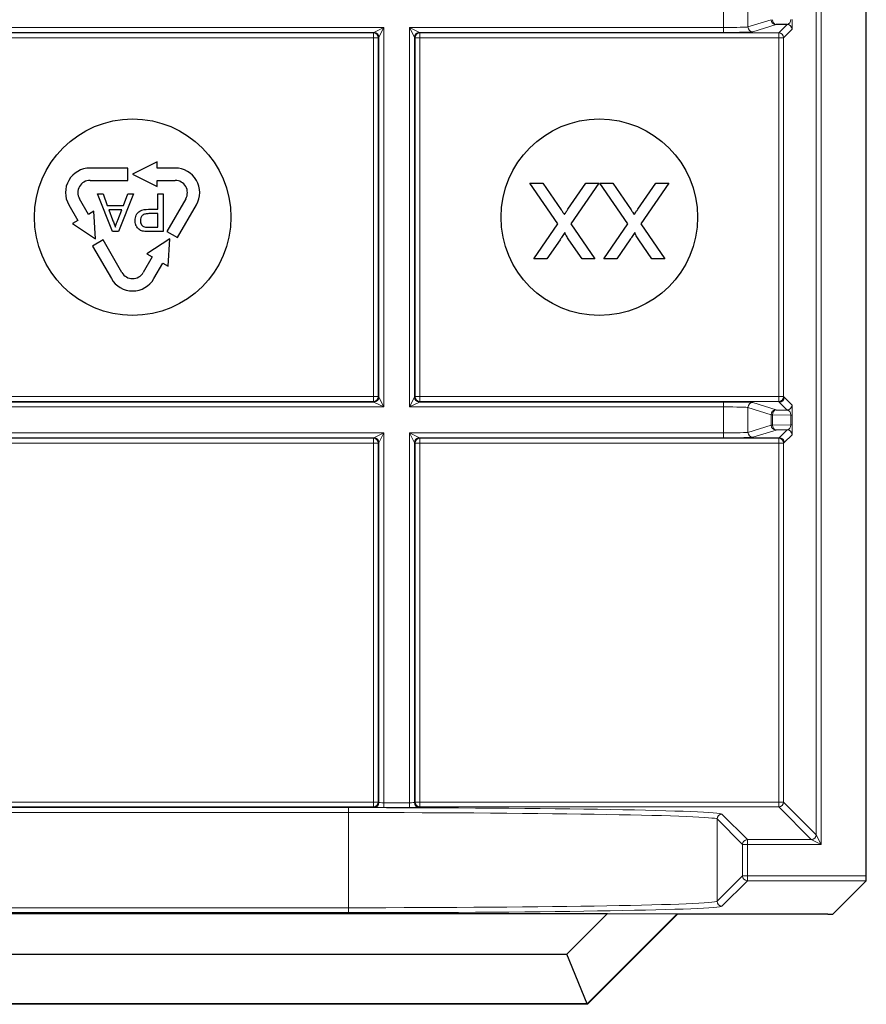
# Paper-space layout 'Blatt3' of a CAD drawing. Header units: millimetres. Extents: x 5 to 418, y 2 to 292.
# Tile 79 of 95: x 337.36 to 343.1, y 80.53 to 87.21. Entities that reach past the tile are written whole.
import ezdxf

# ---------------------------------------------------------------- set-up
doc = ezdxf.new("R2010")
doc.units = ezdxf.units.MM

psp = doc.layouts.new('Blatt3')

# ---------------------------------------------------------------- linework, layer by layer
at = {"color": 7, "linetype": 'Continuous', "lineweight": 18}
for p, q in [((342.7643, 81.678), (342.7643, 92.1746)), ((342.7976, 92.1746), (342.7976, 81.6113)), ((342.1346, 87.1538), (342.1346, 87.3295)), ((342.301, 87.3262), (342.301, 87.1571)), ((342.301, 87.1571), (342.4582, 87.2064)), ((342.4915, 87.1731), (342.3343, 87.1237)), ((342.5095, 87.1172), (342.5668, 87.1744)), ((336.4218, 87.1538), (339.8294, 87.1538)), ((339.7627, 87.1204), (336.4885, 87.1204)), ((336.4917, 87.1172), (339.7595, 87.1172)), ((339.7595, 87.1172), (339.7627, 87.1204)), ((339.7595, 87.1172), (339.7595, 87.0839)), ((339.7627, 87.1204), (339.8294, 87.1538)), ((339.8294, 87.1538), (339.7961, 87.0871)), ((339.8294, 87.1538), (339.8294, 84.5795)), ((340.0052, 87.1538), (342.1346, 87.1538)), ((340.0052, 84.5795), (340.0052, 87.1538)), ((340.0385, 87.0871), (340.0052, 87.1538)), ((340.0052, 87.1538), (340.0718, 87.1204)), ((340.0718, 87.1204), (340.075, 87.1172)), ((342.1346, 87.1204), (340.0718, 87.1204)), ((340.075, 87.1172), (342.5095, 87.1172)), ((340.075, 87.1172), (340.075, 87.0839)), ((342.1346, 87.1204), (342.1346, 87.1538)), ((342.5095, 87.1172), (342.5095, 87.0839)), ((342.6001, 87.1411), (342.5429, 87.0839)), ((339.7595, 87.0839), (336.4917, 87.0839)), ((339.7595, 84.6494), (339.7595, 87.0839)), ((339.7929, 87.0839), (339.7595, 87.0839)), ((339.7961, 87.0871), (339.7929, 87.0839)), ((339.7929, 87.0839), (339.7929, 84.6494)), ((339.7961, 84.6462), (339.7961, 87.0871)), ((340.0385, 87.0871), (340.0385, 84.6462)), ((340.0417, 87.0839), (340.0385, 87.0871)), ((340.0417, 84.6494), (340.0417, 87.0839)), ((340.0417, 87.0839), (340.075, 87.0839)), ((340.075, 87.0839), (340.075, 84.6494)), ((342.5095, 87.0839), (340.075, 87.0839)), ((342.5095, 84.6494), (342.5095, 87.0839)), ((342.5095, 87.0839), (342.5429, 87.0839)), ((342.5429, 87.0839), (342.5429, 84.6494)), ((336.4917, 84.6494), (339.7595, 84.6494)), ((339.7929, 84.6494), (339.7595, 84.6494)), ((339.7595, 84.6494), (339.7595, 84.6161)), ((339.7929, 84.6494), (339.7961, 84.6462)), ((339.7961, 84.6462), (339.8294, 84.5795)), ((340.0052, 84.5795), (340.0385, 84.6462)), ((340.0385, 84.6462), (340.0417, 84.6494)), ((340.0417, 84.6494), (340.075, 84.6494)), ((340.075, 84.6494), (342.5095, 84.6494)), ((340.075, 84.6494), (340.075, 84.6161)), ((342.5095, 84.6494), (342.5429, 84.6494)), ((342.5095, 84.6494), (342.5095, 84.6161)), ((342.5429, 84.6494), (342.5467, 84.6456)), ((342.5467, 84.6456), (342.6001, 84.5922)), ((339.8294, 84.5795), (336.4218, 84.5795)), ((336.4885, 84.6128), (339.7627, 84.6128)), ((339.7595, 84.6161), (336.4917, 84.6161)), ((339.7627, 84.6128), (339.7595, 84.6161)), ((339.8294, 84.5795), (339.7627, 84.6128)), ((340.0718, 84.6128), (340.0052, 84.5795)), ((342.1346, 84.5795), (340.0052, 84.5795)), ((340.075, 84.6161), (340.0718, 84.6128)), ((340.0718, 84.6128), (342.1346, 84.6128)), ((342.5095, 84.6161), (340.075, 84.6161)), ((342.1346, 84.6128), (342.1346, 84.5795)), ((342.1346, 84.4038), (342.1346, 84.5795)), ((342.4582, 84.5268), (342.301, 84.5762)), ((342.301, 84.5762), (342.301, 84.4071)), ((342.3343, 84.6095), (342.4915, 84.5601)), ((342.5133, 84.6123), (342.5095, 84.6161)), ((342.5668, 84.5588), (342.5133, 84.6123)), ((342.468, 84.5268), (342.4582, 84.5268)), ((342.4582, 84.4564), (342.4582, 84.5268)), ((342.592, 84.5247), (342.468, 84.5268)), ((342.468, 84.5268), (342.468, 84.4564)), ((342.592, 84.5247), (342.6017, 84.5247)), ((342.592, 84.4586), (342.592, 84.5247)), ((342.6017, 84.5247), (342.6017, 84.4586)), ((342.301, 84.4071), (342.4582, 84.4564)), ((342.4915, 84.4231), (342.3343, 84.3737)), ((342.468, 84.4564), (342.4582, 84.4564)), ((342.468, 84.4564), (342.592, 84.4586)), ((342.5133, 84.371), (342.5668, 84.4244)), ((342.592, 84.4586), (342.6017, 84.4586)), ((336.4218, 84.4038), (339.8294, 84.4038)), ((339.7627, 84.3704), (336.4885, 84.3704)), ((336.4917, 84.3672), (339.7595, 84.3672)), ((339.7595, 84.3672), (339.7627, 84.3704)), ((339.7595, 84.3339), (339.7595, 84.3672)), ((339.7627, 84.3704), (339.8294, 84.4038)), ((339.8294, 84.4038), (339.7961, 84.3371)), ((339.8294, 84.4038), (339.8294, 81.895)), ((340.0052, 84.4038), (342.1346, 84.4038)), ((340.0052, 81.895), (340.0052, 84.4038)), ((340.0385, 84.3371), (340.0052, 84.4038)), ((340.0052, 84.4038), (340.0718, 84.3704)), ((340.0718, 84.3704), (340.075, 84.3672)), ((342.1346, 84.3704), (340.0718, 84.3704)), ((340.075, 84.3672), (342.5095, 84.3672)), ((340.075, 84.3672), (340.075, 84.3339)), ((342.1346, 84.3704), (342.1346, 84.4038)), ((342.2923, 84.371), (342.5133, 84.371)), ((342.5095, 84.3672), (342.5133, 84.371)), ((342.5095, 84.3672), (342.5095, 84.3339)), ((342.6001, 84.3911), (342.5466, 84.3377)), ((339.7595, 84.3339), (336.4917, 84.3339)), ((339.7595, 81.8994), (339.7595, 84.3339)), ((339.7595, 84.3339), (339.7929, 84.3339)), ((339.7961, 84.3371), (339.7929, 84.3339)), ((339.7929, 84.3339), (339.7929, 81.8994)), ((339.7961, 81.8962), (339.7961, 84.3371)), ((340.0385, 84.3371), (340.0385, 81.8962)), ((340.0417, 84.3339), (340.0385, 84.3371)), ((340.0417, 81.8994), (340.0417, 84.3339)), ((340.0417, 84.3339), (340.075, 84.3339)), ((340.075, 84.3339), (340.075, 81.8994)), ((342.5095, 84.3339), (340.075, 84.3339)), ((342.5095, 81.8994), (342.5095, 84.3339)), ((342.5095, 84.3339), (342.5429, 84.3339)), ((342.5466, 84.3377), (342.5429, 84.3339)), ((342.5429, 84.3339), (342.5429, 81.8994)), ((336.4917, 81.8994), (339.7595, 81.8994)), ((339.7595, 81.8661), (339.7595, 81.8994)), ((339.7595, 81.8994), (339.7929, 81.8994)), ((339.7929, 81.8994), (339.7961, 81.8962)), ((339.8294, 81.895), (339.8294, 81.8617)), ((339.8294, 81.895), (340.0052, 81.895)), ((340.0052, 81.895), (340.0052, 81.8617)), ((340.0385, 81.8962), (340.0417, 81.8994)), ((340.0417, 81.8994), (340.075, 81.8994)), ((340.075, 81.8994), (340.075, 81.8661)), ((340.075, 81.8994), (342.5095, 81.8994)), ((342.5095, 81.8994), (342.5095, 81.8661)), ((342.5095, 81.8994), (342.5429, 81.8994)), ((342.5429, 81.8994), (342.7643, 81.678)), ((339.7595, 81.8661), (336.4917, 81.8661)), ((336.6599, 81.8614), (339.5914, 81.8614)), ((339.5914, 81.8281), (336.6599, 81.8281)), ((339.5914, 81.8614), (339.5914, 81.8281)), ((339.5914, 81.1827), (339.5914, 81.8281)), ((339.7627, 81.8628), (339.7595, 81.8661)), ((340.0052, 81.8617), (339.8294, 81.8617)), ((340.075, 81.8661), (340.0718, 81.8628)), ((342.5095, 81.8661), (340.075, 81.8661)), ((342.1243, 81.8179), (342.2976, 81.6447)), ((342.7309, 81.6447), (342.5095, 81.8661)), ((342.2643, 81.6113), (342.091, 81.7846)), ((342.091, 81.7846), (342.091, 81.2261)), ((342.2976, 81.6113), (342.2976, 81.6447)), ((342.2976, 81.6447), (342.7309, 81.6447)), ((342.7976, 81.6113), (342.7309, 81.6447)), ((342.7643, 81.678), (342.7976, 81.6113)), ((342.2643, 81.3994), (342.2643, 81.6113)), ((342.2643, 81.6113), (342.2976, 81.6113)), ((342.2976, 81.6113), (342.2976, 81.3994)), ((342.7976, 81.6113), (342.2976, 81.6113)), ((342.091, 81.2261), (342.2643, 81.3994)), ((342.2976, 81.3661), (342.1243, 81.1928)), ((342.2643, 81.3994), (342.2976, 81.3994)), ((342.2976, 81.3994), (343.104, 81.3994)), ((342.2976, 81.3661), (342.2976, 81.3994)), ((343.1034, 81.3661), (342.2976, 81.3661)), ((336.6599, 81.1827), (339.5914, 81.1827)), ((339.5914, 81.1827), (339.5914, 81.1493)), ((339.5914, 81.1493), (336.6599, 81.1493))]:
    psp.add_line(p, q, dxfattribs=at)
at = {"color": 7, "linetype": 'Continuous', "lineweight": 25}
for p, q in [((343.104, 81.3994), (343.104, 92.1746)), ((342.5668, 87.1744), (342.4915, 87.1731)), ((338.2923, 86.2416), (338.1256, 86.1583)), ((338.2923, 86.2), (338.2923, 86.2416)), ((338.0923, 86.2), (337.8369, 86.2)), ((338.0923, 86.1166), (338.0923, 86.2)), ((338.4143, 86.2), (338.2923, 86.2)), ((337.8369, 86.1166), (338.0923, 86.1166)), ((338.1256, 86.1583), (338.2923, 86.075)), ((338.2923, 86.1166), (338.4143, 86.1166)), ((338.2923, 86.075), (338.2923, 86.1166)), ((341.0115, 85.8217), (340.8216, 86.0973)), ((340.8216, 86.0973), (340.909, 86.0973)), ((340.909, 86.0973), (341.034, 85.9158)), ((341.0793, 85.9205), (341.2008, 86.0973)), ((341.2892, 86.0973), (341.0994, 85.8209)), ((341.2008, 86.0973), (341.2892, 86.0973)), ((341.4856, 85.8217), (341.2958, 86.0973)), ((341.2958, 86.0973), (341.3831, 86.0973)), ((341.3831, 86.0973), (341.5082, 85.9158)), ((341.5534, 85.9205), (341.675, 86.0973)), ((341.7633, 86.0973), (341.5735, 85.8209)), ((341.675, 86.0973), (341.7633, 86.0973)), ((337.9883, 85.7689), (337.8863, 86.0257)), ((337.8863, 86.0257), (337.9248, 86.0257)), ((337.9248, 86.0257), (337.954, 85.9467)), ((338.1311, 86.0257), (338.0292, 85.7689)), ((338.0635, 85.9467), (338.0927, 86.0257)), ((338.0927, 86.0257), (338.1311, 86.0257)), ((338.2968, 85.9203), (338.2968, 86.0257)), ((338.2968, 86.0257), (338.3331, 86.0257)), ((338.3331, 86.0257), (338.3331, 85.7689)), ((337.8258, 85.886), (337.7648, 85.9916)), ((338.4865, 85.9916), (338.3588, 85.7705)), ((337.6926, 85.95), (337.7536, 85.8443)), ((337.8619, 85.9068), (337.8258, 85.886)), ((337.873, 85.7208), (337.8619, 85.9068)), ((337.954, 85.9467), (338.0635, 85.9467)), ((337.9649, 85.9171), (337.9898, 85.8496)), ((338.0526, 85.9171), (337.9649, 85.9171)), ((338.0263, 85.846), (338.0526, 85.9171)), ((338.2339, 85.9203), (338.2968, 85.9203)), ((338.431, 85.7288), (338.5586, 85.95)), ((337.7536, 85.8443), (337.7175, 85.8235)), ((338.2968, 85.8907), (338.2349, 85.8907)), ((338.2968, 85.7985), (338.2968, 85.8907)), ((337.7175, 85.8235), (337.873, 85.7208)), ((338.0292, 85.7689), (337.9883, 85.7689)), ((338.2355, 85.7985), (338.2968, 85.7985)), ((338.3331, 85.7689), (338.2387, 85.7689)), ((338.3588, 85.7705), (338.431, 85.7288)), ((340.848, 85.5836), (341.0115, 85.8217)), ((341.0994, 85.8209), (341.2629, 85.5836)), ((341.3221, 85.5836), (341.4856, 85.8217)), ((341.5735, 85.8209), (341.737, 85.5836)), ((337.9258, 85.7128), (337.8536, 85.6711)), ((338.0534, 85.4916), (337.9258, 85.7128)), ((338.3782, 85.7208), (338.2227, 85.6181)), ((338.367, 85.5348), (338.3782, 85.7208)), ((341.0258, 85.7138), (340.9365, 85.5836)), ((341.1756, 85.5836), (341.086, 85.7137)), ((341.4999, 85.7138), (341.4106, 85.5836)), ((341.6497, 85.5836), (341.5601, 85.7137)), ((337.8536, 85.6711), (337.9813, 85.45)), ((338.2588, 85.5973), (338.1978, 85.4916)), ((338.2227, 85.6181), (338.2588, 85.5973)), ((340.9365, 85.5836), (340.848, 85.5836)), ((341.2629, 85.5836), (341.1756, 85.5836)), ((341.4106, 85.5836), (341.3221, 85.5836)), ((341.737, 85.5836), (341.6497, 85.5836)), ((338.27, 85.45), (338.331, 85.5556)), ((338.331, 85.5556), (338.367, 85.5348)), ((342.4915, 84.5601), (342.5668, 84.5588)), ((342.5668, 84.4244), (342.4915, 84.4231)), ((343.1034, 81.3661), (342.8762, 81.1388)), ((334.9029, 81.1441), (341.3483, 81.1441)), ((341.0709, 80.8666), (341.3483, 81.1441)), ((341.8211, 81.1407), (341.2104, 80.5299)), ((341.8221, 81.1383), (341.2114, 80.5275)), ((341.3483, 81.1441), (341.8211, 81.1407)), ((341.8211, 81.1407), (341.8221, 81.1383)), ((342.8429, 81.1383), (341.8221, 81.1383)), ((335.1804, 80.8666), (341.0709, 80.8666)), ((341.2104, 80.5299), (341.0709, 80.8666)), ((341.2114, 80.5275), (335.0399, 80.5275)), ((341.2104, 80.5299), (335.0409, 80.5299)), ((341.2104, 80.5299), (341.2114, 80.5275))]:
    psp.add_line(p, q, dxfattribs=at)
for centre in [(338.1256, 85.8666), (341.2923, 85.8666)]:
    psp.add_circle(centre, 0.6667, dxfattribs=at)
at = {"color": 7, "linetype": 'Continuous', "lineweight": 18}
for centre, radius, start, end in [((342.4916, 87.2065), 0.0333, 180.02519, 269.89526), ((342.4979, 87.2026), 0.0302, 172.77494, 257.76207), ((342.5667, 87.1411), 0.0333, 0.02044, 89.97956), ((339.7595, 87.0839), 0.0333, 0.02044, 89.97956), ((339.7627, 87.0871), 0.0333, 0.02044, 89.97956), ((340.0718, 87.0871), 0.0333, 90.02044, 179.97956), ((340.0751, 87.0839), 0.0333, 90.02044, 179.97956), ((342.3344, 87.1571), 0.0333, 180.02519, 269.89526), ((342.5095, 87.0839), 0.0333, 0.02044, 89.97956), ((339.7595, 84.6494), 0.0333, 270.02044, 359.97956), ((339.7627, 84.6462), 0.0333, 270.02044, 359.97956), ((340.0718, 84.6462), 0.0333, 180.02044, 269.97956), ((340.0751, 84.6494), 0.0333, 180.02044, 269.97956), ((342.5095, 84.6494), 0.0333, 270.02044, 359.97956), ((342.5133, 84.6456), 0.0333, 270.02044, 359.97956), ((342.3344, 84.5762), 0.0333, 90.10474, 179.97481), ((342.4916, 84.5268), 0.0333, 90.10474, 179.97481), ((342.4979, 84.5306), 0.0302, 102.23793, 187.22506), ((342.5667, 84.5922), 0.0333, 270.02044, 359.97956), ((342.4916, 84.4565), 0.0333, 180.02519, 269.89526), ((342.4979, 84.4526), 0.0302, 172.77494, 257.76207), ((342.5667, 84.3911), 0.0333, 0.02044, 89.97956), ((339.7595, 84.3339), 0.0333, 0.02044, 89.97956), ((339.7627, 84.3371), 0.0333, 0.02044, 89.97956), ((340.0718, 84.3371), 0.0333, 90.02044, 179.97956), ((340.0751, 84.3339), 0.0333, 90.02044, 179.97956), ((342.3344, 84.4071), 0.0333, 180.02519, 269.89526), ((342.5095, 84.3339), 0.0333, 0.02044, 89.97956), ((339.7595, 81.8994), 0.0333, 270.02044, 359.97956), ((339.7627, 81.8962), 0.0333, 270.02044, 359.97956), ((340.0718, 81.8962), 0.0333, 180.02044, 269.97956), ((340.0751, 81.8994), 0.0333, 180.02044, 269.97956), ((342.5095, 81.8994), 0.0333, 270.02044, 359.97956), ((342.1243, 81.7846), 0.0333, 90.02044, 179.97956), ((342.2976, 81.6113), 0.0333, 90.02044, 179.97956), ((342.7309, 81.678), 0.0333, 270.02044, 359.97956), ((342.2976, 81.3994), 0.0333, 180.02044, 269.97956), ((342.1243, 81.2261), 0.0333, 180.02044, 269.97956)]:
    psp.add_arc(centre, radius, start, end, dxfattribs=at)
at = {"color": 7, "linetype": 'Continuous', "lineweight": 25}
for centre, radius, start, end in [((337.8369, 86.0333), 0.1667, 90, 210), ((338.4143, 86.0333), 0.1667, 330, 90), ((337.8369, 86.0333), 0.0833, 90, 210.00007), ((338.4143, 86.0333), 0.0833, 330, 90.00007), ((338.1256, 85.5333), 0.0833, 210, 330.00007), ((338.1256, 85.5333), 0.1667, 210, 330)]:
    psp.add_arc(centre, radius, start, end, dxfattribs=at)
at = {"color": 7, "linetype": 'Continuous', "lineweight": 18}
for centre, major_axis, ratio, start_param, end_param in [((342.5667, 87.2078), (0.0022, 0.0333), 0.755078, 3.22885, 4.787305), ((342.6001, 87.2078), (0, 0.0667), 0.025118, 3.166721, 4.725177), ((342.1346, 87.1572), (0.1667, 0), 0.020946, 4.712389, 6.227687), ((342.1346, 87.1239), (0.2, 0), 0.017455, 4.712389, 6.227687), ((342.1346, 84.6094), (0.2, 0), 0.017455, 0.055499, 1.570796), ((342.1346, 84.576), (0.1667, 0), 0.020946, 0.055499, 1.570796), ((342.5667, 84.5255), (-0.0022, 0.0333), 0.755078, 4.637473, 6.195928), ((342.6001, 84.5255), (0, 0.0667), 0.025118, 4.699601, 6.258057), ((342.5667, 84.4578), (0.0022, 0.0333), 0.755078, 3.22885, 4.787305), ((342.6001, 84.4578), (0, 0.0667), 0.025118, 3.166721, 4.725177), ((342.1346, 84.4072), (0.1667, 0), 0.020946, 4.712389, 6.227687), ((342.1346, 84.3739), (0.2, 0), 0.017455, 4.712389, 6.227687), ((339.8294, 81.8962), (0.0333, 0), 0.03491, 3.159046, 4.712389), ((340.0052, 81.8962), (0.0333, 0), 0.03491, 4.712389, 6.265732), ((339.5914, 81.8172), (2.5333, 0), 0.017455, 0.017453, 1.570796), ((339.5914, 81.7838), (2.5, 0), 0.017688, 0.017453, 1.570796), ((339.8294, 81.8629), (0.0667, 0), 0.017455, 3.159046, 4.712389), ((340.0052, 81.8629), (0.0667, 0), 0.017455, 4.712389, 6.265732), ((339.5914, 81.2269), (2.5, 0), 0.017688, 4.712389, 6.265732), ((339.5914, 81.1935), (2.5333, 0), 0.017455, 4.712389, 6.265732)]:
    psp.add_ellipse(centre, major_axis=major_axis, ratio=ratio, start_param=start_param, end_param=end_param, dxfattribs=at)
at = {"color": 7, "linetype": 'Continuous', "lineweight": 25}
for centre, major_axis, start_param, end_param in [((343.1034, 81.3994), (0, 0.0333), 3.159046, 4.712389), ((342.8429, 81.1388), (0.0333, 0), 4.712389, 6.265732)]:
    psp.add_ellipse(centre, major_axis=major_axis, ratio=0.017455, start_param=start_param, end_param=end_param, dxfattribs=at)
for points, knots in [([(338.1421, 85.8427), (338.1434, 85.8556), (338.1462, 85.8812), (338.179, 85.9182), (338.213, 85.9195), (338.2339, 85.9203)], [0, 0, 0, 0, 0.280772, 0.559745, 1, 1, 1, 1]), ([(341.034, 85.9158), (341.038, 85.9101), (341.045, 85.8999), (341.052, 85.8897), (341.0551, 85.8852)], [0, 0, 0, 0, 0.56, 1, 1, 1, 1]), ([(341.0551, 85.8852), (341.0597, 85.8918), (341.0678, 85.9035), (341.0758, 85.9153), (341.0793, 85.9205)], [0, 0, 0, 0, 0.560002, 1, 1, 1, 1]), ([(341.5082, 85.9158), (341.5121, 85.9101), (341.5192, 85.8999), (341.5262, 85.8897), (341.5293, 85.8852)], [0, 0, 0, 0, 0.5599998, 1, 1, 1, 1]), ([(341.5293, 85.8852), (341.5338, 85.8918), (341.5419, 85.9035), (341.5499, 85.9153), (341.5534, 85.9205)], [0, 0, 0, 0, 0.560002, 1, 1, 1, 1]), ([(337.9898, 85.8496), (337.9934, 85.84), (337.9997, 85.823), (338.006, 85.806), (338.0087, 85.7985)], [0, 0, 0, 0, 0.560002, 1, 1, 1, 1]), ([(338.0087, 85.7985), (338.0112, 85.8077), (338.0155, 85.8241), (338.023, 85.8393), (338.0263, 85.846)], [0, 0, 0, 0, 0.559908, 1, 1, 1, 1]), ([(338.2006, 85.7713), (338.1913, 85.7736), (338.1727, 85.7781), (338.1536, 85.7979), (338.1437, 85.8204), (338.1426, 85.8353), (338.1421, 85.8427)], [0, 0, 0, 0, 0.280091, 0.558988, 0.7794161, 1, 1, 1, 1]), ([(338.2349, 85.8907), (338.227, 85.8904), (338.2114, 85.8899), (338.1903, 85.8806), (338.1796, 85.8623), (338.1787, 85.8499), (338.1783, 85.8437)], [0, 0, 0, 0, 0.28137, 0.559786, 0.779383, 1, 1, 1, 1]), ([(338.1783, 85.8437), (338.1786, 85.8386), (338.1793, 85.8283), (338.1856, 85.8153), (338.1947, 85.8054), (338.2022, 85.8023), (338.2059, 85.8008)], [0, 0, 0, 0, 0.280207, 0.559922, 0.780033, 1, 1, 1, 1]), ([(338.2387, 85.7689), (338.2316, 85.7689), (338.2188, 85.769), (338.2062, 85.7706), (338.2006, 85.7713)], [0, 0, 0, 0, 0.560101, 1, 1, 1, 1]), ([(338.2059, 85.8008), (338.2114, 85.8), (338.2212, 85.7985), (338.2311, 85.7985), (338.2355, 85.7985)], [0, 0, 0, 0, 0.559585, 1, 1, 1, 1]), ([(341.0593, 85.7627), (341.0531, 85.7535), (341.0419, 85.7372), (341.0307, 85.721), (341.0258, 85.7138)], [0, 0, 0, 0, 0.56, 1, 1, 1, 1]), ([(341.086, 85.7137), (341.0802, 85.7224), (341.0722, 85.7346), (341.0623, 85.7507), (341.0603, 85.7587), (341.0593, 85.7627)], [0, 0, 0, 0, 0.561277, 0.781763, 1, 1, 1, 1]), ([(341.5335, 85.7627), (341.5272, 85.7535), (341.516, 85.7372), (341.5049, 85.721), (341.4999, 85.7138)], [0, 0, 0, 0, 0.56, 1, 1, 1, 1]), ([(341.5601, 85.7137), (341.5544, 85.7224), (341.5463, 85.7346), (341.5364, 85.7507), (341.5345, 85.7587), (341.5335, 85.7627)], [0, 0, 0, 0, 0.561277, 0.781763, 1, 1, 1, 1])]:
    psp.add_open_spline(points, degree=3, knots=knots, dxfattribs=at)
at = {"color": 7, "linetype": 'Continuous', "lineweight": 18}
psp.add_open_spline([(342.5133, 84.371), (342.5177, 84.3705), (342.5264, 84.3695), (342.5374, 84.3618), (342.5451, 84.3508), (342.5461, 84.342), (342.5466, 84.3377)], degree=3, dxfattribs=at)

doc.saveas('drawing.dxf')
